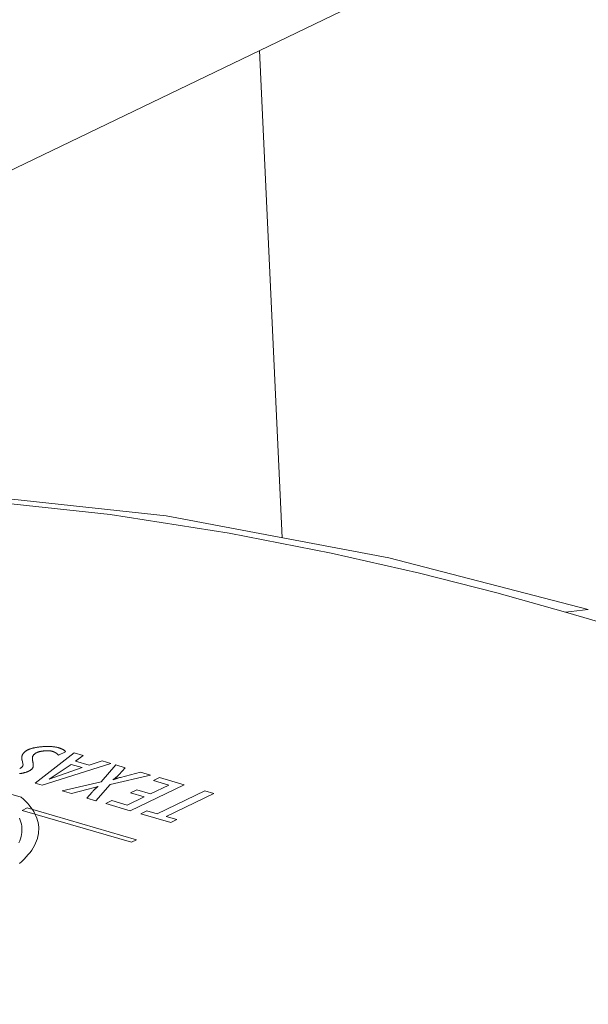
# Model space of a CAD drawing. Header units: millimetres. Extents: x 3925 to 5043, y -86 to 778.
# Tile 144 of 158: x 4842 to 4847, y 547 to 556. Entities that reach past the tile are written whole.
import ezdxf

# ---------------------------------------------------------------- set-up
doc = ezdxf.new("R2010")
doc.units = ezdxf.units.MM
doc.header["$LTSCALE"] = 46.255
doc.layers.add('140-154101-0DXF_CONTINUOUS_LINE', color=7, linetype='CONTINUOUS')
doc.layers.add('H30K-TOP-COVDXF_CONTINUOUS_LINE', color=7, linetype='CONTINUOUS')

msp = doc.modelspace()

# ---------------------------------------------------------------- linework, layer by layer
at = {"layer": '140-154101-0DXF_CONTINUOUS_LINE', "color": 7, "linetype": 'Continuous', "lineweight": 0}
for p, q in [((4849.0827, 557.9855), (4834.9391, 551.1705)), ((4844.0318, 555.5518), (4844.2305, 551.2344))]:
    msp.add_line(p, q, dxfattribs=at)
at = {"layer": 'H30K-TOP-COVDXF_CONTINUOUS_LINE', "color": 7, "linetype": 'Continuous', "lineweight": 0}
for p, q in [((4846.741, 550.5755), (4846.9421, 550.5985)), ((4928.966, 526.6595), (4846.741, 550.5755)), ((4841.9204, 548.9362), (4840.673, 549.2991)), ((4842.3895, 549.3296), (4842.0435, 549.0622)), ((4842.2504, 549.3081), (4842.3142, 549.3388)), ((4842.4708, 549.306), (4842.3895, 549.3296)), ((4842.4004, 549.2547), (4842.4708, 549.306)), ((4841.9281, 549.2647), (4841.9367, 549.2216)), ((4842.107, 549.0437), (4842.7154, 549.2349)), ((4842.1679, 549.0973), (4842.3104, 549.1896)), ((4842.4597, 549.1994), (4842.1695, 549.0968)), ((4842.3104, 549.1896), (4842.3632, 549.2274)), ((4842.3632, 549.2274), (4842.4597, 549.1994)), ((4842.5211, 549.2196), (4842.4004, 549.2547)), ((4842.6365, 549.2578), (4842.5211, 549.2196)), ((4842.7596, 549.222), (4842.6294, 549.0728)), ((4842.7154, 549.2349), (4842.6365, 549.2578)), ((4842.8417, 549.1981), (4842.7596, 549.222)), ((4842.7873, 549.1385), (4842.8417, 549.1981)), ((4842.7082, 549.0499), (4843.0653, 549.1331)), ((4842.7812, 549.1071), (4842.776, 549.1057)), ((4842.7866, 549.1086), (4842.7812, 549.1071)), ((4842.7919, 549.11), (4842.7866, 549.1086)), ((4842.8, 549.1121), (4842.7919, 549.11)), ((4842.9784, 549.1584), (4842.8, 549.1121)), ((4843.0653, 549.1331), (4842.9784, 549.1584)), ((4843.146, 549.1096), (4843.091, 549.0831)), ((4843.3624, 549.0467), (4843.146, 549.1096)), ((4842.0435, 549.0622), (4842.107, 549.0437)), ((4842.6294, 549.0728), (4842.2833, 548.9925)), ((4842.514, 549.0073), (4842.6014, 549.0327)), ((4842.5817, 548.9056), (4842.7082, 549.0499)), ((4842.886, 548.8171), (4843.3624, 549.0467)), ((4843.2269, 549.0436), (4843.0652, 548.9657)), ((4843.091, 549.0831), (4843.2269, 549.0436)), ((4842.2833, 548.9925), (4842.3653, 548.9686)), ((4842.3653, 548.9686), (4842.514, 549.0073)), ((4842.5481, 548.9808), (4842.5021, 548.9288)), ((4842.5021, 548.9288), (4842.5817, 548.9056)), ((4842.5523, 548.9856), (4842.5481, 548.9808)), ((4843.0103, 548.9392), (4842.8604, 548.867)), ((4842.9438, 549.001), (4842.8888, 548.9745)), ((4842.8888, 548.9745), (4843.0103, 548.9392)), ((4843.0652, 548.9657), (4842.9438, 549.001)), ((4843.546, 548.9933), (4843.1245, 548.7902)), ((4843.205, 548.7668), (4843.6265, 548.9699)), ((4843.6265, 548.9699), (4843.546, 548.9933)), ((4841.9746, 548.8415), (4841.9291, 548.8196)), ((4842.9424, 548.56), (4841.9746, 548.8415)), ((4842.7245, 548.9065), (4842.6696, 548.8801)), ((4842.6696, 548.8801), (4842.886, 548.8171)), ((4842.8604, 548.867), (4842.7245, 548.9065)), ((4841.9291, 548.8196), (4842.8969, 548.5381)), ((4843.0336, 548.8166), (4842.9787, 548.7902)), ((4842.9787, 548.7902), (4843.2451, 548.7127)), ((4843.1245, 548.7902), (4843.0336, 548.8166)), ((4843.2999, 548.7391), (4843.205, 548.7668)), ((4843.2451, 548.7127), (4843.2999, 548.7391)), ((4842.8969, 548.5381), (4842.9424, 548.56))]:
    msp.add_line(p, q, dxfattribs=at)
for points in [[(4846.741, 550.5755), (4846.1335, 550.7455), (4845.4479, 550.921), (4844.6646, 551.0998), (4843.7607, 551.2765), (4842.709, 551.4405), (4841.473, 551.5744), (4840.0064, 551.647), (4838.3208, 551.6101), (4836.6304, 551.4381), (4835.1744, 551.1768), (4833.9736, 550.8794), (4832.9789, 550.5754), (4832.1443, 550.2793), (4831.432, 549.9966), (4830.8101, 549.7269), (4830.2515, 549.4665)], [(4846.9421, 550.5985), (4845.1771, 551.0558), (4843.2038, 551.4282), (4841.2075, 551.6457), (4839.1893, 551.6929), (4837.1817, 551.5583), (4835.2306, 551.2449), (4833.3631, 550.7677), (4831.575, 550.1416)], [(4842.2485, 549.3756), (4842.2446, 549.3766), (4842.2407, 549.3776), (4842.2366, 549.3786), (4842.2323, 549.3794), (4842.2279, 549.3803), (4842.2234, 549.381), (4842.2188, 549.3817), (4842.2141, 549.3824), (4842.2093, 549.3829), (4842.2044, 549.3835), (4842.1994, 549.384), (4842.1943, 549.3844), (4842.1891, 549.3847), (4842.1838, 549.385), (4842.1785, 549.3853), (4842.1731, 549.3855), (4842.1677, 549.3856), (4842.1622, 549.3857), (4842.1567, 549.3857), (4842.1511, 549.3857), (4842.1455, 549.3857), (4842.1399, 549.3855), (4842.1343, 549.3854), (4842.1286, 549.3851), (4842.1229, 549.3849), (4842.1173, 549.3845), (4842.1116, 549.3842), (4842.1059, 549.3838), (4842.1003, 549.3833), (4842.0947, 549.3828), (4842.0891, 549.3822), (4842.0835, 549.3816), (4842.078, 549.3809), (4842.0725, 549.3802), (4842.0671, 549.3795), (4842.0617, 549.3787), (4842.0564, 549.3778), (4842.0512, 549.3769), (4842.046, 549.376), (4842.0409, 549.375), (4842.0359, 549.374), (4842.031, 549.3729), (4842.0262, 549.3718), (4842.0215, 549.3707), (4842.0169, 549.3695), (4842.0125, 549.3683), (4842.0081, 549.367), (4842.0039, 549.3657), (4841.9998, 549.3643), (4841.9959, 549.3629), (4841.9921, 549.3615), (4841.9884, 549.36), (4841.9849, 549.3585), (4841.9816, 549.357)], [(4842.3142, 549.3388), (4842.3134, 549.3402), (4842.3124, 549.3415), (4842.3113, 549.3428), (4842.3102, 549.3441), (4842.309, 549.3454), (4842.3077, 549.3467), (4842.3063, 549.348), (4842.3048, 549.3492), (4842.3033, 549.3505), (4842.3017, 549.3517), (4842.3, 549.3529), (4842.2982, 549.3541), (4842.2964, 549.3553), (4842.2945, 549.3565), (4842.2925, 549.3577), (4842.2905, 549.3588), (4842.2884, 549.3599), (4842.2863, 549.3611), (4842.2841, 549.3622), (4842.2818, 549.3632), (4842.2795, 549.3643), (4842.2772, 549.3653), (4842.2748, 549.3664), (4842.2723, 549.3674), (4842.2698, 549.3684), (4842.2673, 549.3693), (4842.2647, 549.3703), (4842.2621, 549.3712), (4842.2594, 549.3721), (4842.2567, 549.373), (4842.254, 549.3739), (4842.2512, 549.3747), (4842.2485, 549.3756)], [(4841.9816, 549.357), (4841.9779, 549.3552), (4841.9744, 549.3533), (4841.971, 549.3514), (4841.9677, 549.3494), (4841.9646, 549.3475), (4841.9616, 549.3455), (4841.9587, 549.3434), (4841.956, 549.3414), (4841.9534, 549.3393), (4841.9509, 549.3372), (4841.9486, 549.335), (4841.9463, 549.3329), (4841.9442, 549.3307), (4841.9423, 549.3285), (4841.9404, 549.3263), (4841.9387, 549.324), (4841.937, 549.3218), (4841.9355, 549.3195), (4841.9341, 549.3172), (4841.9328, 549.3149), (4841.9316, 549.3126), (4841.9306, 549.3103), (4841.9296, 549.308), (4841.9287, 549.3057), (4841.9279, 549.3034), (4841.9273, 549.3011), (4841.9267, 549.2987), (4841.9262, 549.2964), (4841.9258, 549.2941), (4841.9255, 549.2918), (4841.9253, 549.2894), (4841.9251, 549.2871), (4841.9251, 549.2848), (4841.9251, 549.2825), (4841.9252, 549.2802), (4841.9254, 549.278), (4841.9257, 549.2757), (4841.926, 549.2735), (4841.9264, 549.2712), (4841.9269, 549.269), (4841.9275, 549.2668), (4841.9281, 549.2647)], [(4842.0226, 549.2551), (4842.0221, 549.2579), (4842.0216, 549.2607), (4842.0211, 549.2635), (4842.0207, 549.2663), (4842.0203, 549.2691), (4842.02, 549.2718), (4842.0198, 549.2746), (4842.0196, 549.2773), (4842.0196, 549.28), (4842.0197, 549.2827), (4842.0199, 549.2854), (4842.0202, 549.2881), (4842.0206, 549.2908), (4842.0212, 549.2934), (4842.0219, 549.296), (4842.0229, 549.2986), (4842.0239, 549.3012), (4842.0252, 549.3037), (4842.0267, 549.3063), (4842.0283, 549.3087), (4842.0302, 549.3112), (4842.0323, 549.3136), (4842.0346, 549.316), (4842.0372, 549.3184), (4842.04, 549.3207), (4842.0431, 549.323), (4842.0465, 549.3253), (4842.0501, 549.3275), (4842.054, 549.3296), (4842.0583, 549.3318)], [(4842.0583, 549.3318), (4842.06, 549.3326), (4842.0617, 549.3333), (4842.0636, 549.3341), (4842.0655, 549.3348), (4842.0675, 549.3355), (4842.0695, 549.3362), (4842.0716, 549.3369), (4842.0738, 549.3376), (4842.0761, 549.3382), (4842.0784, 549.3389), (4842.0807, 549.3395), (4842.0832, 549.3401), (4842.0856, 549.3407), (4842.0881, 549.3412), (4842.0907, 549.3418), (4842.0933, 549.3423), (4842.0959, 549.3428), (4842.0986, 549.3433), (4842.1013, 549.3437), (4842.104, 549.3441), (4842.1068, 549.3446), (4842.1095, 549.345), (4842.1123, 549.3453), (4842.1151, 549.3457), (4842.118, 549.346), (4842.1208, 549.3463), (4842.1237, 549.3466), (4842.1265, 549.3468), (4842.1294, 549.347), (4842.1322, 549.3472), (4842.1351, 549.3474), (4842.1379, 549.3476), (4842.1408, 549.3477), (4842.1436, 549.3478), (4842.1464, 549.3478), (4842.1492, 549.3479), (4842.152, 549.3479), (4842.1548, 549.3479), (4842.1575, 549.3479), (4842.1602, 549.3478), (4842.1629, 549.3477), (4842.1655, 549.3476), (4842.1681, 549.3474), (4842.1707, 549.3472), (4842.1732, 549.347), (4842.1757, 549.3468), (4842.1781, 549.3465), (4842.1805, 549.3462), (4842.1828, 549.3458), (4842.1851, 549.3455), (4842.1873, 549.3451), (4842.1894, 549.3446), (4842.1915, 549.3442), (4842.1935, 549.3437), (4842.1955, 549.3431)], [(4842.1955, 549.3431), (4842.1979, 549.3424), (4842.2003, 549.3416), (4842.2027, 549.3408), (4842.205, 549.34), (4842.2072, 549.3392), (4842.2094, 549.3383), (4842.2115, 549.3374), (4842.2135, 549.3365), (4842.2156, 549.3356), (4842.2175, 549.3347), (4842.2194, 549.3337), (4842.2213, 549.3327), (4842.2231, 549.3317), (4842.2248, 549.3307), (4842.2265, 549.3296), (4842.2282, 549.3286), (4842.2298, 549.3275), (4842.2313, 549.3264), (4842.2329, 549.3254), (4842.2343, 549.3243), (4842.2357, 549.3231), (4842.2371, 549.322), (4842.2385, 549.3209), (4842.2397, 549.3197), (4842.241, 549.3186), (4842.2422, 549.3174), (4842.2434, 549.3163), (4842.2445, 549.3151), (4842.2456, 549.314), (4842.2466, 549.3128), (4842.2476, 549.3116), (4842.2486, 549.3104), (4842.2495, 549.3093), (4842.2504, 549.3081)], [(4841.9367, 549.2216), (4841.9367, 549.2206), (4841.9366, 549.2196), (4841.9364, 549.2186), (4841.9362, 549.2176), (4841.9359, 549.2166), (4841.9356, 549.2156), (4841.9352, 549.2146), (4841.9348, 549.2136), (4841.9343, 549.2126), (4841.9337, 549.2116), (4841.9331, 549.2106), (4841.9325, 549.2096), (4841.9318, 549.2086), (4841.931, 549.2076), (4841.9302, 549.2066), (4841.9294, 549.2056), (4841.9285, 549.2046), (4841.9275, 549.2037), (4841.9265, 549.2027), (4841.9254, 549.2017), (4841.9243, 549.2008), (4841.9232, 549.1998), (4841.922, 549.1989), (4841.9207, 549.1979), (4841.9194, 549.197), (4841.9181, 549.1961), (4841.9167, 549.1952), (4841.9153, 549.1943), (4841.9138, 549.1935), (4841.9123, 549.1926), (4841.9107, 549.1917), (4841.9091, 549.1909), (4841.9074, 549.1901)], [(4841.9892, 549.1673), (4841.9934, 549.1694), (4841.9974, 549.1716), (4842.001, 549.1738), (4842.0043, 549.1761), (4842.0074, 549.1784), (4842.0103, 549.1807), (4842.0128, 549.1831), (4842.0152, 549.1854), (4842.0173, 549.1879), (4842.0191, 549.1903), (4842.0208, 549.1928), (4842.0223, 549.1953), (4842.0235, 549.1979), (4842.0246, 549.2005), (4842.0255, 549.203), (4842.0263, 549.2057), (4842.0269, 549.2083), (4842.0273, 549.211), (4842.0276, 549.2136), (4842.0278, 549.2163), (4842.0279, 549.219), (4842.0278, 549.2218), (4842.0277, 549.2245), (4842.0275, 549.2273), (4842.0272, 549.23), (4842.0268, 549.2328), (4842.0264, 549.2356), (4842.0259, 549.2384), (4842.0254, 549.2411), (4842.0249, 549.2439), (4842.0226, 549.2551)], [(4841.9066, 549.1452), (4841.9118, 549.146), (4841.9169, 549.1469), (4841.922, 549.1478), (4841.927, 549.1487), (4841.9319, 549.1497), (4841.9367, 549.1507), (4841.9414, 549.1517), (4841.9461, 549.1528), (4841.9506, 549.1539), (4841.955, 549.1551), (4841.9594, 549.1563), (4841.9636, 549.1576), (4841.9676, 549.1589), (4841.9716, 549.1602), (4841.9754, 549.1615), (4841.9791, 549.1629), (4841.9826, 549.1643), (4841.986, 549.1658), (4841.9892, 549.1673)], [(4842.7335, 549.0919), (4842.7366, 549.0939), (4842.7397, 549.0959), (4842.7427, 549.098), (4842.7456, 549.1), (4842.7484, 549.1021), (4842.7511, 549.1041), (4842.7538, 549.1062), (4842.7564, 549.1083), (4842.7589, 549.1104), (4842.7613, 549.1125), (4842.7637, 549.1147), (4842.7661, 549.1168), (4842.7684, 549.1189), (4842.7706, 549.1211), (4842.7728, 549.1233), (4842.775, 549.1254), (4842.7771, 549.1276), (4842.7792, 549.1298), (4842.7812, 549.1319), (4842.7833, 549.1341), (4842.7873, 549.1385)], [(4842.776, 549.1057), (4842.7734, 549.1049), (4842.7708, 549.1041), (4842.7682, 549.1034), (4842.7656, 549.1026), (4842.7631, 549.1018), (4842.7606, 549.101), (4842.7581, 549.1002), (4842.7556, 549.0994), (4842.7532, 549.0986), (4842.7508, 549.0977), (4842.7485, 549.0969), (4842.7461, 549.096), (4842.7438, 549.0951), (4842.7416, 549.0942), (4842.7394, 549.0933), (4842.7372, 549.0924), (4842.7351, 549.0915)], [(4842.603, 549.0322), (4842.5999, 549.03), (4842.5968, 549.0277), (4842.5939, 549.0255), (4842.591, 549.0232), (4842.5881, 549.0209), (4842.5854, 549.0186), (4842.5827, 549.0163), (4842.5801, 549.0139), (4842.5775, 549.0116), (4842.575, 549.0093), (4842.5726, 549.0069), (4842.5702, 549.0046), (4842.5679, 549.0022), (4842.5656, 548.9998), (4842.5633, 548.9975), (4842.561, 548.9951), (4842.5588, 548.9927), (4842.5567, 548.9903), (4842.5523, 548.9856)], [(4841.9047, 548.348), (4841.9264, 548.3676), (4841.9468, 548.3875), (4841.9657, 548.4075), (4841.9832, 548.4277), (4841.9993, 548.448), (4842.0139, 548.4684), (4842.027, 548.4889), (4842.0386, 548.5095), (4842.0487, 548.5301), (4842.0572, 548.5508), (4842.0639, 548.571), (4842.0692, 548.5911), (4842.073, 548.6113), (4842.0753, 548.6314), (4842.0761, 548.6515), (4842.0755, 548.6715), (4842.0735, 548.6915), (4842.07, 548.7113), (4842.0651, 548.7311), (4842.0588, 548.7507), (4842.051, 548.7702), (4842.0419, 548.7895), (4842.0315, 548.8086), (4842.0196, 548.8276), (4842.0064, 548.8463), (4841.9918, 548.8648), (4841.976, 548.8831), (4841.9587, 548.9011), (4841.9402, 548.9188), (4841.9204, 548.9362)], [(4841.9063, 548.7513), (4841.913, 548.7335), (4841.9185, 548.7155), (4841.9227, 548.6975), (4841.9256, 548.6793), (4841.9271, 548.661), (4841.9274, 548.6427), (4841.9262, 548.6243), (4841.9237, 548.6059), (4841.9199, 548.5874), (4841.9147, 548.569), (4841.9081, 548.5506), (4841.9003, 548.5325)]]:
    msp.add_lwpolyline(points, dxfattribs=at)

doc.saveas('drawing.dxf')
